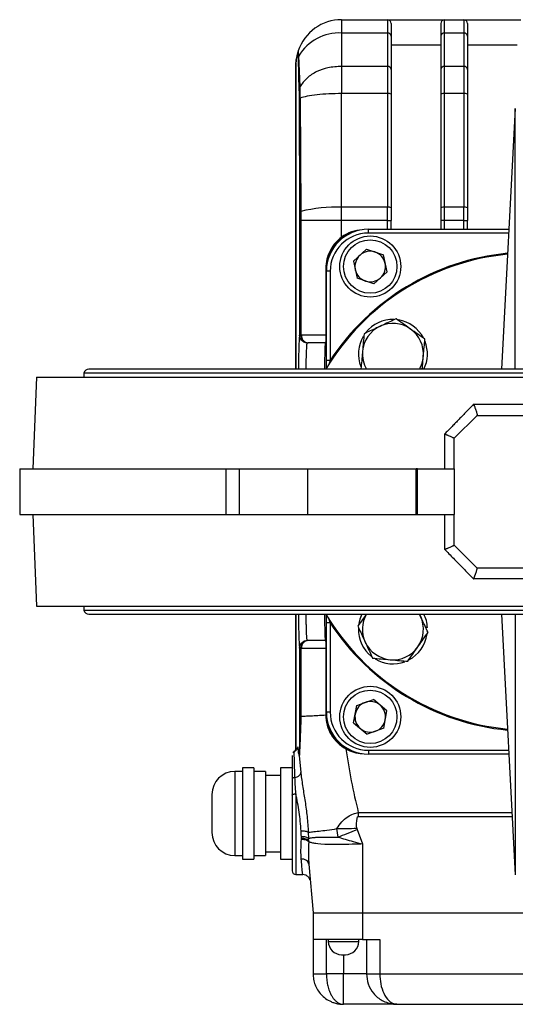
# Model space of a CAD drawing. Header units: millimetres. Extents: x 183 to 1403, y 24 to 1305.
# Tile 26 of 31: x 499 to 629, y 1047 to 1305. Entities that reach past the tile are written whole.
import ezdxf

# ---------------------------------------------------------------- set-up
doc = ezdxf.new("R2010")
doc.units = ezdxf.units.MM

msp = doc.modelspace()

# ---------------------------------------------------------------- linework, layer by layer
at = {"color": 7, "linetype": 'Continuous', "lineweight": 25}
for p, q in [((583.68, 1304.54), (583.68, 1301.04)), ((583.68, 1304.54), (595.68, 1304.54)), ((595.68, 1304.54), (595.68, 1301.04)), ((595.68, 1304.54), (610.68, 1304.54)), ((610.68, 1301.04), (610.68, 1304.54)), ((610.68, 1304.54), (615.68, 1304.54)), ((615.68, 1304.54), (615.68, 1301.04)), ((615.68, 1304.54), (630.68, 1304.54)), ((583.68, 1301.04), (583.68, 1292.3)), ((595.68, 1301.04), (583.68, 1301.04)), ((595.68, 1301.04), (595.68, 1292.3)), ((610.68, 1292.3), (610.68, 1301.04)), ((615.68, 1301.04), (610.68, 1301.04)), ((615.68, 1301.04), (615.68, 1292.3)), ((596.68, 1300.27), (596.68, 1291.53)), ((609.68, 1297.91), (596.68, 1297.91)), ((609.68, 1300.27), (609.68, 1291.53)), ((616.68, 1300.27), (616.68, 1291.53)), ((629.68, 1297.91), (616.68, 1297.91)), ((572.32, 1296.4), (572.16, 1295.44)), ((572.31, 1296.36), (572.25, 1296.18)), ((572.35, 1296.47), (572.31, 1296.36)), ((571.69, 1293.16), (571.69, 1212.95)), ((571.7, 1293.16), (571.69, 1292.99)), ((571.7, 1293.16), (571.71, 1293.36)), ((571.7, 1293.05), (571.7, 1293.16)), ((572.44, 1295.06), (572.25, 1294.26)), ((572.25, 1294.26), (572.5, 1286.05)), ((572.77, 1287.03), (572.44, 1295.06)), ((583.68, 1292.3), (583.68, 1289.11)), ((595.68, 1292.3), (583.68, 1292.3)), ((595.68, 1292.3), (595.68, 1285.19)), ((610.68, 1285.19), (610.68, 1292.3)), ((615.68, 1292.3), (610.68, 1292.3)), ((615.68, 1292.3), (615.68, 1285.19)), ((583.68, 1255.43), (583.68, 1285.19)), ((595.68, 1285.19), (583.68, 1285.19)), ((595.68, 1285.19), (595.68, 1255.43)), ((596.68, 1285.02), (596.68, 1255.26)), ((609.68, 1285.02), (609.68, 1255.26)), ((610.68, 1255.43), (610.68, 1285.19)), ((615.68, 1285.19), (610.68, 1285.19)), ((615.68, 1285.19), (615.68, 1255.43)), ((616.68, 1285.02), (616.68, 1255.26)), ((572.53, 1283.77), (572.66, 1254.06)), ((572.82, 1283.99), (572.99, 1254.3)), ((629.13, 1281.25), (625.55, 1212.95)), ((629.21, 1281.25), (629.13, 1281.25)), ((629.13, 1212.95), (629.13, 1281.25)), ((572.66, 1254.06), (572.67, 1251.96)), ((572.99, 1254.3), (572.99, 1251.96)), ((583.68, 1251.96), (583.68, 1255.43)), ((595.68, 1255.43), (583.68, 1255.43)), ((595.68, 1251.96), (595.68, 1255.43)), ((596.68, 1255.26), (596.68, 1251.96)), ((609.68, 1255.26), (609.68, 1251.96)), ((610.68, 1251.96), (610.68, 1255.43)), ((615.68, 1255.43), (610.68, 1255.43)), ((615.68, 1251.96), (615.68, 1255.43)), ((616.68, 1255.26), (616.68, 1251.96)), ((572.67, 1251.96), (572.67, 1221.86)), ((572.99, 1251.96), (572.99, 1221.87)), ((583.68, 1251.96), (572.99, 1251.96)), ((583.68, 1247.57), (583.68, 1251.96)), ((595.68, 1251.96), (583.68, 1251.96)), ((595.68, 1251.96), (596.68, 1251.96)), ((596.68, 1249.62), (596.68, 1251.96)), ((610.68, 1251.96), (609.68, 1251.96)), ((609.68, 1251.96), (609.68, 1249.62)), ((615.68, 1251.96), (610.68, 1251.96)), ((615.68, 1251.96), (616.68, 1251.96)), ((616.68, 1249.62), (616.68, 1251.96)), ((590.68, 1248.62), (590.68, 1249.62)), ((590.68, 1249.62), (627.47, 1249.62)), ((590.22, 1244.41), (586.78, 1241.31)), ((590.22, 1244.41), (594.63, 1242.97)), ((586.78, 1241.31), (587.74, 1236.78)), ((595.59, 1238.44), (594.63, 1242.97)), ((579.52, 1239.37), (579.52, 1221.87)), ((579.68, 1239.37), (579.52, 1239.37)), ((579.68, 1239.37), (579.68, 1238.62)), ((580.68, 1238.62), (579.68, 1238.62)), ((579.68, 1215.25), (579.68, 1238.62)), ((580.68, 1238.62), (580.68, 1215.25)), ((595.59, 1238.44), (592.14, 1235.34)), ((592.14, 1235.34), (587.74, 1236.78)), ((572.99, 1221.87), (573.12, 1221.87)), ((574.78, 1219.87), (574.88, 1219.87)), ((580.68, 1215.25), (579.68, 1215.25)), ((748.93, 1212.95), (517.43, 1212.95)), ((572.37, 1214.57), (572.35, 1212.95)), ((503.68, 1210.87), (502.77, 1186.87)), ((503.68, 1210.87), (762.68, 1210.87)), ((516.08, 1211.95), (516.08, 1210.87)), ((750.28, 1211.95), (516.08, 1211.95)), ((618.28, 1203.76), (648.08, 1203.76)), ((613.18, 1194.87), (619.18, 1200.87)), ((619.18, 1200.87), (647.18, 1200.87)), ((610.7, 1186.87), (610.7, 1196)), ((613.18, 1186.87), (613.18, 1194.87)), ((499.28, 1186.87), (499.28, 1174.87)), ((499.28, 1186.87), (553.37, 1186.87)), ((553.37, 1174.87), (553.37, 1186.87)), ((553.37, 1186.87), (556.82, 1186.87)), ((556.82, 1186.87), (556.82, 1174.87)), ((556.82, 1186.87), (574.69, 1186.87)), ((574.69, 1186.87), (574.69, 1174.87)), ((574.69, 1186.87), (603.26, 1186.87)), ((603.26, 1174.87), (603.26, 1186.87)), ((603.6, 1186.87), (603.26, 1186.87)), ((603.6, 1174.87), (603.6, 1186.87)), ((603.6, 1186.87), (613.18, 1186.87)), ((613.18, 1186.87), (613.18, 1174.87)), ((499.28, 1174.87), (553.37, 1174.87)), ((502.77, 1174.87), (503.68, 1150.87)), ((553.37, 1174.87), (556.82, 1174.87)), ((556.82, 1174.87), (574.69, 1174.87)), ((574.69, 1174.87), (603.26, 1174.87)), ((603.26, 1174.87), (603.6, 1174.87)), ((603.6, 1174.87), (613.18, 1174.87)), ((610.7, 1165.75), (610.7, 1174.87)), ((613.18, 1166.87), (613.18, 1174.87)), ((619.18, 1160.87), (613.18, 1166.87)), ((647.18, 1160.87), (619.18, 1160.87)), ((648.08, 1157.99), (618.28, 1157.99)), ((503.68, 1150.87), (762.68, 1150.87)), ((516.08, 1150.87), (516.08, 1149.79)), ((516.08, 1149.79), (750.28, 1149.79)), ((517.43, 1148.79), (748.93, 1148.79)), ((571.69, 1148.79), (571.69, 1113.54)), ((572.35, 1148.79), (572.37, 1147.18)), ((604.06, 1148.79), (604.38, 1148.18)), ((604.38, 1148.18), (604.09, 1148.79)), ((625.55, 1148.79), (629.13, 1080.5)), ((629.13, 1148.79), (629.13, 1080.5)), ((580.68, 1146.5), (579.68, 1146.5)), ((579.68, 1123.12), (579.68, 1146.5)), ((580.68, 1146.5), (580.68, 1123.12)), ((606.16, 1145.26), (605.73, 1145.26)), ((574.88, 1141.87), (574.78, 1141.88)), ((572.67, 1139.89), (572.67, 1122.15)), ((572.99, 1139.88), (572.99, 1122.03)), ((573.12, 1139.87), (572.99, 1139.88)), ((579.52, 1139.87), (579.52, 1122.36)), ((587.64, 1124.86), (591.99, 1126.44)), ((595.54, 1123.45), (591.99, 1126.44)), ((579.52, 1122.36), (579.68, 1122.37)), ((579.68, 1123.12), (579.68, 1122.37)), ((580.68, 1123.12), (579.68, 1123.12)), ((586.83, 1120.3), (587.64, 1124.86)), ((594.73, 1118.89), (595.54, 1123.45)), ((586.83, 1120.3), (590.37, 1117.31)), ((594.73, 1118.89), (590.37, 1117.31)), ((572.5, 1111.99), (572.51, 1111.99)), ((572.55, 1111.87), (572.55, 1111.98)), ((572.59, 1112.37), (572.59, 1111.94)), ((590.68, 1113.12), (590.68, 1112.12)), ((627.47, 1112.12), (590.68, 1112.12)), ((572.58, 1111.87), (572.56, 1111.87)), ((572.57, 1111.87), (572.57, 1111.88)), ((572.57, 1111.87), (572.57, 1111.77)), ((572.57, 1111.77), (572.97, 1107.27)), ((572.58, 1111.76), (572.57, 1111.77)), ((572.59, 1111.87), (572.58, 1111.87)), ((557.68, 1107.54), (555.68, 1107.54)), ((560.68, 1108.54), (557.68, 1108.54)), ((557.68, 1108.54), (557.68, 1096.54)), ((560.68, 1108.54), (560.68, 1096.54)), ((563.68, 1107.54), (560.68, 1107.54)), ((563.68, 1107.54), (563.68, 1096.54)), ((570.68, 1108.54), (567.68, 1108.54)), ((567.68, 1108.54), (567.68, 1096.54)), ((573.02, 1106.92), (572.97, 1107.27)), ((567.68, 1106.54), (563.68, 1106.54)), ((570.68, 1105.43), (570.68, 1101.37)), ((571.68, 1101.69), (571.68, 1080.54)), ((557.68, 1096.54), (557.68, 1084.54)), ((560.68, 1096.54), (560.68, 1084.54)), ((563.68, 1096.54), (563.68, 1085.54)), ((567.68, 1096.54), (567.68, 1084.54)), ((588.05, 1096.79), (588.05, 1095.74)), ((574.94, 1091.6), (575.03, 1089.99)), ((582.75, 1090.37), (582.46, 1092.57)), ((587.65, 1092.68), (587.73, 1092.35)), ((587.73, 1092.35), (589.18, 1088.56)), ((573.14, 1090.01), (573.13, 1090.44)), ((573.14, 1089.82), (573.14, 1090.01)), ((575.06, 1089.41), (575.03, 1089.99)), ((575.08, 1089.15), (575.06, 1089.41)), ((575.06, 1089.15), (575.06, 1089.41)), ((575.08, 1089.15), (575.06, 1089.15)), ((563.68, 1086.54), (567.68, 1086.54)), ((589.18, 1088.56), (589.18, 1070.54)), ((555.68, 1085.54), (557.68, 1085.54)), ((557.68, 1084.54), (560.68, 1084.54)), ((560.68, 1085.54), (563.68, 1085.54)), ((567.68, 1084.54), (570.68, 1084.54)), ((575.05, 1083.83), (575.07, 1083.3)), ((575.07, 1083.3), (574.98, 1083.54)), ((575.07, 1083.3), (576.18, 1070.54)), ((571.68, 1080.54), (573.47, 1080.54)), ((575.39, 1079.12), (575.39, 1079.13)), ((629.13, 1080.5), (629.21, 1080.5)), ((576.18, 1070.54), (589.18, 1070.54)), ((576.18, 1070.54), (576.18, 1063.54)), ((589.18, 1070.54), (677.18, 1070.54)), ((589.18, 1070.54), (589.18, 1063.54)), ((589.18, 1063.54), (576.18, 1063.54)), ((576.18, 1063.54), (576.18, 1054.54)), ((579.68, 1054.54), (579.68, 1063.54)), ((580.18, 1063.54), (580.18, 1063.04)), ((580.18, 1063.04), (588.18, 1063.04)), ((588.18, 1063.04), (588.18, 1063.54)), ((589.18, 1063.54), (593.68, 1063.54)), ((590.18, 1063.54), (590.18, 1054.54)), ((593.68, 1063.54), (593.68, 1054.54)), ((584.18, 1054.54), (579.68, 1054.54)), ((584.18, 1046.54), (584.18, 1054.54)), ((590.18, 1054.54), (584.18, 1054.54)), ((593.68, 1054.54), (672.68, 1054.54)), ((597.29, 1046.59), (597.68, 1046.59)), ((597.29, 1046.59), (598.17, 1046.54)), ((597.68, 1046.59), (598.17, 1046.54)), ((598.17, 1046.54), (668.19, 1046.54))]:
    msp.add_line(p, q, dxfattribs=at)
at = {"color": 8, "linetype": 'Continuous', "lineweight": 25}
for p, q in [((571.7, 1212.95), (571.7, 1293.16)), ((595.68, 1249.62), (595.68, 1251.96)), ((610.68, 1249.62), (610.68, 1251.96)), ((615.68, 1249.62), (615.68, 1251.96)), ((627.42, 1248.62), (590.68, 1248.62)), ((571.7, 1113.54), (571.7, 1148.79)), ((580.68, 1146.5), (580.36, 1147.73)), ((571.19, 1112.67), (571.23, 1112.7)), ((571.69, 1113.54), (571.7, 1113.54)), ((572.03, 1113.54), (571.7, 1113.54)), ((590.68, 1113.12), (627.42, 1113.12)), ((555.68, 1107.54), (555.68, 1085.54)), ((572.97, 1107.27), (572.99, 1107.08)), ((588.05, 1096.79), (628.27, 1096.79)), ((588.05, 1095.74), (628.33, 1095.74)), ((584.18, 1059.54), (584.18, 1054.54))]:
    msp.add_line(p, q, dxfattribs=at)
at = {"color": 7, "linetype": 'Continuous', "lineweight": 25, "flags": 128}
for points in [[(588.99, 1148.79), (588.47, 1147.48), (588.19, 1146.29)], [(589.18, 1088.56), (588.69, 1088.55), (588.52, 1088.55), (588.5, 1088.54), (588.17, 1088.54), (587.82, 1088.52), (587.09, 1088.5), (586.63, 1088.48), (586.47, 1088.48), (585.6, 1088.45), (584.88, 1088.43), (584.29, 1088.42), (583.85, 1088.41), (582.87, 1088.38), (582.19, 1088.38), (581.26, 1088.38), (580.65, 1088.38), (579.93, 1088.4), (579.24, 1088.42), (578.21, 1088.49), (577.46, 1088.58), (576.89, 1088.66), (576.62, 1088.71), (576.41, 1088.75), (576.24, 1088.79), (576.24, 1088.79), (576.24, 1088.79), (576.24, 1088.79), (576.24, 1088.79), (576.24, 1088.79), (576.24, 1088.79), (576.24, 1088.79), (576.23, 1088.79), (576.23, 1088.79), (576.23, 1088.79), (576.23, 1088.79), (576.23, 1088.79), (576.21, 1088.79), (576.13, 1088.81), (575.87, 1088.88), (575.67, 1088.93), (575.55, 1088.97), (575.34, 1089.04), (575.18, 1089.1), (575.08, 1089.15)]]:
    msp.add_lwpolyline(points, dxfattribs=at)
at = {"color": 7, "linetype": 'Continuous', "lineweight": 25}
for centre, radius in [((591.18, 1239.87), 8), ((591.18, 1239.87), 7), ((591.18, 1121.87), 8), ((591.18, 1121.87), 7)]:
    msp.add_circle(centre, radius, dxfattribs=at)
for centre, radius, start, end in [((583.68, 1292.54), 12, 90, 161.243), ((595.68, 1303.54), 1, 0, 90), ((610.68, 1303.54), 1, 90, 180), ((615.68, 1303.54), 1, 0, 90), ((583, 1288.76), 12.3, 86.8246, 149.1517), ((595.78, 1300.13), 0.907, 8.5517, 96.5409), ((610.58, 1300.13), 0.907, 83.4591, 171.4483), ((615.78, 1300.13), 0.907, 8.5517, 96.5409), ((595.78, 1291.4), 0.907, 8.5517, 96.5409), ((610.58, 1291.4), 0.907, 83.4591, 171.4483), ((615.78, 1291.4), 0.907, 8.5517, 96.5409), ((595.92, 1283.62), 1.59, 61.5184, 98.7795), ((610.44, 1283.62), 1.59, 81.2205, 118.4816), ((615.92, 1283.62), 1.59, 61.5184, 98.7795), ((572.9, 1283.6), 0.399, 101.2156, 154.7779), ((582.43, 1216.35), 39.1, 88.1721, 103.9792), ((595.92, 1253.86), 1.59, 61.5184, 98.7795), ((610.44, 1253.86), 1.59, 81.2205, 118.4816), ((615.92, 1253.86), 1.59, 61.5184, 98.7795), ((590.68, 1238.62), 11, 90, 180), ((589.68, 1239.37), 10, 104.1623, 180), ((589.68, 1239.37), 10.15, 93.2611, 126.2262), ((590.68, 1238.62), 10, 90, 180), ((591.18, 1239.87), 4.01, 71.9508, 131.9508), ((591.18, 1239.87), 4.01, 11.9508, 71.9508), ((633.18, 1180.87), 62.5, 95.5584, 149.1174), ((591.18, 1239.87), 4.01, 131.9508, 191.9508), ((591.18, 1239.87), 4.01, 191.9508, 251.9508), ((591.18, 1239.87), 4.01, 311.9508, 11.9508), ((591.18, 1239.87), 4.01, 251.9508, 311.9508), ((597.12, 1216.94), 9.05, 88.4469, 141.7683), ((597.12, 1216.94), 9.05, 27.7469, 80.6051), ((597.12, 1216.94), 8, 114.8854, 174.8854), ((597.12, 1216.94), 8, 54.8854, 114.8854), ((597.12, 1216.94), 8, 354.8854, 54.8854), ((574.91, 1221.78), 1.91, 177.2676, 266.1144), ((597.12, 1216.94), 9.05, 149.2302, 201.1838), ((597.12, 1216.94), 9.05, 333.893, 21.3587), ((597.12, 1216.94), 8, 174.8854, 209.8549), ((597.12, 1216.94), 8, 330.1451, 354.8854), ((517.43, 1211.54), 1.41, 90, 163.0577), ((517.43, 1150.21), 1.41, 196.9423, 270), ((633.18, 1180.87), 62.5, 210.8826, 264.4416), ((597.12, 1144.81), 8, 150.1451, 204.8854), ((597.12, 1144.81), 8, 324.8854, 24.8854), ((597.12, 1144.81), 9.05, 2.8501, 26.107), ((597.12, 1144.81), 9.05, 178.4469, 231.7683), ((597.12, 1144.81), 9.05, 297.4487, 351.8099), ((574.91, 1139.97), 1.91, 93.8855, 182.7304), ((597.12, 1144.81), 8, 204.8854, 264.8854), ((597.12, 1144.81), 8, 264.8854, 324.8854), ((597.12, 1144.81), 9.05, 239.2302, 290.3672), ((591.18, 1121.87), 4.01, 109.9008, 169.9008), ((591.18, 1121.87), 4.01, 49.9008, 109.9008), ((591.18, 1121.87), 4.01, 349.9008, 49.9008), ((590.68, 1123.12), 11, 180, 270), ((589.68, 1122.37), 10, 180, 255.8377), ((590.68, 1123.12), 10, 180, 270), ((591.18, 1121.87), 4.01, 169.9008, 229.9008), ((591.18, 1121.87), 4.01, 289.9008, 349.9008), ((591.18, 1121.87), 4.01, 229.9008, 289.9008), ((570.69, 1113.54), 1, 299.8201, 0), ((589.68, 1122.37), 10.15, 241.0231, 266.7389), ((555.68, 1101.54), 6, 90, 180), ((555.68, 1091.54), 6, 180, 270), ((571.68, 1081.54), 1, 180, 270), ((583.68, 1063.04), 3.5, 180, 270), ((584.68, 1063.04), 3.5, 270, 0)]:
    msp.add_arc(centre, radius, start, end, dxfattribs=at)
at = {"color": 8, "linetype": 'Continuous', "lineweight": 25}
for centre, radius, start, end in [((633.18, 1180.87), 62.75, 95.5241, 146.7884), ((633.18, 1180.87), 62.75, 213.2116, 264.4759), ((570.7, 1113.54), 1, 323.6414, 0.0007)]:
    msp.add_arc(centre, radius, start, end, dxfattribs=at)
at = {"color": 7, "linetype": 'Continuous', "lineweight": 25}
for points, knots in [([(596.68, 1303.54), (596.68, 1303.5), (596.68, 1303.42), (596.68, 1302.76), (596.68, 1301.74), (596.68, 1300.76), (596.68, 1300.27)], [0, 0, 0, 0, 0.248086, 0.5, 0.751914, 1, 1, 1, 1]), ([(609.68, 1303.54), (609.68, 1303.5), (609.68, 1303.42), (609.68, 1302.76), (609.68, 1301.74), (609.68, 1300.76), (609.68, 1300.27)], [0, 0, 0, 0, 0.2480864, 0.5, 0.7519136, 1, 1, 1, 1]), ([(616.68, 1303.54), (616.68, 1303.5), (616.68, 1303.42), (616.68, 1302.76), (616.68, 1301.74), (616.68, 1300.76), (616.68, 1300.27)], [0, 0, 0, 0, 0.248086, 0.5, 0.751914, 1, 1, 1, 1]), ([(571.7, 1293.16), (571.71, 1293.28), (571.73, 1293.54), (571.75, 1293.81), (571.78, 1294.01), (571.8, 1294.15), (571.83, 1294.24), (571.85, 1294.3), (571.87, 1294.37), (571.89, 1294.44), (571.91, 1294.51), (571.93, 1294.59), (571.94, 1294.65), (571.96, 1294.73), (571.98, 1294.82), (572.01, 1294.94), (572.03, 1295.04), (572.06, 1295.14), (572.09, 1295.24), (572.13, 1295.34), (572.15, 1295.41), (572.16, 1295.44)], [0, 0, 0, 0, 0.054063, 0.111396, 0.167971, 0.223069, 0.279285, 0.315631, 0.369636, 0.412731, 0.450194, 0.492638, 0.540063, 0.546622, 0.614966, 0.669243, 0.724068, 0.779202, 0.849862, 0.927984, 1, 1, 1, 1]), ([(572.32, 1296.4), (572.3, 1296.35), (572.26, 1296.24), (572.21, 1296.08), (572.15, 1295.88), (572.09, 1295.65), (572.03, 1295.43), (571.99, 1295.25), (571.96, 1295.12), (571.94, 1295), (571.92, 1294.9), (571.89, 1294.8), (571.87, 1294.67), (571.84, 1294.49), (571.8, 1294.23), (571.75, 1293.87), (571.72, 1293.53), (571.71, 1293.36)], [0, 0, 0, 0, 0.07798, 0.181589, 0.266872, 0.35997, 0.457112, 0.513443, 0.562426, 0.609706, 0.670476, 0.718682, 0.775516, 0.831112, 0.886836, 0.942936, 1, 1, 1, 1]), ([(572.16, 1295.44), (572.18, 1295.42), (572.21, 1295.38), (572.24, 1294.63), (572.25, 1294.26)], [0, 0, 0, 0, 0.500164, 1, 1, 1, 1]), ([(572.44, 1295.06), (572.42, 1295.46), (572.39, 1296.34), (572.34, 1296.38), (572.32, 1296.4)], [0, 0, 0, 0, 0.446191, 1, 1, 1, 1]), ([(571.7, 1293.14), (571.7, 1293.15), (571.7, 1293.17), (571.71, 1293.29), (571.71, 1293.36)], [0, 0, 0, 0, 0.4752316, 1, 1, 1, 1]), ([(583.68, 1292.3), (582.46, 1292.23), (580.17, 1292.12), (577.06, 1290.99), (574.46, 1289.34), (573.33, 1287.8), (572.77, 1287.03)], [0, 0, 0, 0, 0.268353, 0.500099, 0.750069, 1, 1, 1, 1]), ([(572.77, 1287.03), (572.7, 1286.87), (572.54, 1286.56), (572.51, 1286.22), (572.5, 1286.05)], [0, 0, 0, 0, 0.499663, 1, 1, 1, 1]), ([(572.5, 1286.05), (572.51, 1285.74), (572.53, 1285.12), (572.53, 1284.22), (572.53, 1283.77)], [0, 0, 0, 0, 0.5, 1, 1, 1, 1]), ([(572.82, 1283.99), (572.82, 1284.29), (572.81, 1284.89), (572.8, 1285.71), (572.79, 1286.44), (572.78, 1286.83), (572.77, 1287.03)], [0, 0, 0, 0, 0.250016, 0.500021, 0.750016, 1, 1, 1, 1]), ([(572.99, 1254.3), (572.9, 1254.26), (572.72, 1254.18), (572.68, 1254.1), (572.66, 1254.06)], [0, 0, 0, 0, 0.50001, 1, 1, 1, 1]), ([(572.67, 1251.96), (572.68, 1251.96), (572.72, 1251.96), (572.9, 1251.96), (572.99, 1251.96)], [0, 0, 0, 0, 0.5, 1, 1, 1, 1]), ([(583.68, 1247.57), (583.07, 1247.05), (582.12, 1246.26), (581.35, 1245.2), (580.93, 1244.54), (580.37, 1243.54), (579.68, 1241.78), (579.57, 1240.18), (579.52, 1239.37)], [0, 0, 0, 0, 0.2487613, 0.3870549, 0.4124041, 0.4979673, 0.7473711, 1, 1, 1, 1]), ([(597.94, 1226.14), (597.69, 1226.02), (596.32, 1225.39), (594.9, 1224.73), (593.75, 1224.19)], [0, 0, 0, 0, 0.1886965, 1, 1, 1, 1]), ([(601.72, 1223.48), (601.63, 1223.54), (600.95, 1224.02), (599.67, 1224.92), (598.52, 1225.73), (597.94, 1226.14)], [0, 0, 0, 0, 0.070086, 0.530782, 1, 1, 1, 1]), ([(593.75, 1224.19), (593.45, 1224.05), (592.03, 1223.4), (590.65, 1222.75), (589.56, 1222.25)], [0, 0, 0, 0, 0.214378, 1, 1, 1, 1]), ([(605.5, 1220.82), (604.89, 1221.26), (603.65, 1222.13), (602.37, 1223.03), (601.72, 1223.48)], [0, 0, 0, 0, 0.495458, 1, 1, 1, 1]), ([(572.67, 1221.86), (572.68, 1221.87), (572.72, 1221.87), (572.9, 1221.87), (572.99, 1221.87)], [0, 0, 0, 0, 0.498549, 1, 1, 1, 1]), ([(574.67, 1219.86), (574.42, 1219.89), (574.03, 1219.93), (573.56, 1220.18), (573.24, 1220.44), (572.98, 1220.76), (572.74, 1221.22), (572.69, 1221.61), (572.67, 1221.86)], [0, 0, 0, 0, 0.2394692, 0.3683686, 0.5, 0.6316313, 0.7605307, 1, 1, 1, 1]), ([(579.52, 1221.87), (578.85, 1221.87), (577.52, 1221.87), (575.78, 1221.87), (574.25, 1221.87), (573.5, 1221.87), (573.12, 1221.87)], [0, 0, 0, 0, 0.250016, 0.499987, 0.749938, 1, 1, 1, 1]), ([(573.12, 1221.87), (573.15, 1221.62), (573.18, 1221.24), (573.4, 1220.77), (573.63, 1220.45), (573.91, 1220.19), (574.32, 1219.94), (574.66, 1219.9), (574.88, 1219.87)], [0, 0, 0, 0, 0.239456, 0.36836, 0.499999, 0.631638, 0.760542, 1, 1, 1, 1]), ([(579.52, 1221.87), (579.52, 1221.75), (579.52, 1221.49), (579.51, 1220.99), (579.51, 1220.43), (579.49, 1219.97), (579.48, 1219.91), (579.48, 1219.87)], [0, 0, 0, 0, 0.1168509, 0.2338799, 0.4763577, 0.7316664, 1, 1, 1, 1]), ([(589.56, 1222.25), (589.5, 1221.5), (589.36, 1220), (589.22, 1218.44), (589.15, 1217.65)], [0, 0, 0, 0, 0.495458, 1, 1, 1, 1]), ([(605.09, 1216.22), (605.1, 1216.33), (605.17, 1217.16), (605.31, 1218.72), (605.44, 1220.12), (605.5, 1220.82)], [0, 0, 0, 0, 0.070086, 0.530782, 1, 1, 1, 1]), ([(574.67, 1219.86), (574.67, 1219.87), (574.68, 1219.87), (574.75, 1219.87), (574.78, 1219.87)], [0, 0, 0, 0, 0.496058, 1, 1, 1, 1]), ([(579.49, 1219.87), (578.55, 1219.87), (576.66, 1219.87), (575.48, 1219.87), (574.88, 1219.87)], [0, 0, 0, 0, 0.498782, 1, 1, 1, 1]), ([(579.4, 1219.87), (579.38, 1219.77), (579.33, 1219.56), (579.27, 1217.84), (579.22, 1215.61), (579.2, 1213.72), (579.19, 1212.95)], [0, 0, 0, 0, 0.272429, 0.544836, 0.817226, 1, 1, 1, 1]), ([(579.68, 1213.07), (579.68, 1213.18), (579.68, 1213.85), (579.68, 1214.61), (579.68, 1215.25)], [0, 0, 0, 0, 0.1663, 1, 1, 1, 1]), ([(589.15, 1217.65), (589.14, 1217.54), (589.07, 1216.72), (588.93, 1215.16), (588.8, 1213.76), (588.74, 1213.05)], [0, 0, 0, 0, 0.070086, 0.530782, 1, 1, 1, 1]), ([(604.79, 1212.95), (604.82, 1213.26), (604.92, 1214.33), (605.02, 1215.44), (605.09, 1216.22)], [0, 0, 0, 0, 0.286745, 1, 1, 1, 1]), ([(618.28, 1203.76), (617.93, 1203.4), (617.23, 1202.68), (616.19, 1201.62), (615.19, 1200.6), (614.23, 1199.61), (613.3, 1198.66), (612.4, 1197.74), (611.54, 1196.86), (610.98, 1196.29), (610.7, 1196)], [0, 0, 0, 0, 0.140704, 0.276924, 0.40866, 0.535909, 0.658669, 0.776939, 0.890717, 1, 1, 1, 1]), ([(618.28, 1203.76), (618.3, 1203.71), (618.35, 1203.6), (618.42, 1203.43), (618.52, 1203.18), (618.61, 1202.94), (618.73, 1202.59), (618.86, 1202.24), (619.01, 1201.8), (619.11, 1201.45), (619.17, 1201.2), (619.2, 1201.06), (619.21, 1200.97), (619.21, 1200.91), (619.19, 1200.89), (619.19, 1200.88)], [0, 0, 0, 0, 0.035671, 0.077046, 0.124335, 0.216484, 0.248889, 0.385742, 0.498794, 0.628708, 0.748551, 0.812929, 0.876432, 0.938851, 1, 1, 1, 1]), ([(619.18, 1200.87), (619.18, 1200.88), (619.18, 1200.88), (619.19, 1200.88), (619.19, 1200.88)], [0, 0, 0, 0, 0.500634, 1, 1, 1, 1]), ([(610.7, 1196), (610.75, 1195.98), (610.85, 1195.94), (611.01, 1195.87), (611.21, 1195.79), (611.42, 1195.7), (611.73, 1195.56), (612.09, 1195.41), (612.47, 1195.24), (612.77, 1195.1), (612.96, 1195), (613.08, 1194.95), (613.14, 1194.91), (613.17, 1194.89), (613.18, 1194.88), (613.18, 1194.88)], [0, 0, 0, 0, 0.035992, 0.077417, 0.124457, 0.186271, 0.249117, 0.382761, 0.499041, 0.629261, 0.748787, 0.813515, 0.877071, 0.939281, 1, 1, 1, 1]), ([(610.7, 1165.75), (610.75, 1165.77), (610.85, 1165.81), (611.01, 1165.88), (611.21, 1165.96), (611.42, 1166.05), (611.74, 1166.19), (612.09, 1166.34), (612.47, 1166.51), (612.77, 1166.65), (612.96, 1166.75), (613.08, 1166.8), (613.14, 1166.84), (613.17, 1166.86), (613.18, 1166.87), (613.18, 1166.87)], [0, 0, 0, 0, 0.036231, 0.077655, 0.124455, 0.186223, 0.249117, 0.382915, 0.499041, 0.629217, 0.748787, 0.813442, 0.876974, 0.939209, 1, 1, 1, 1]), ([(610.7, 1165.75), (611.07, 1165.37), (611.83, 1164.59), (613, 1163.39), (614.24, 1162.13), (615.53, 1160.8), (616.89, 1159.42), (617.81, 1158.47), (618.28, 1157.99)], [0, 0, 0, 0, 0.146712, 0.301411, 0.464094, 0.634756, 0.813393, 1, 1, 1, 1]), ([(618.28, 1157.99), (618.31, 1158.05), (618.35, 1158.15), (618.41, 1158.31), (618.47, 1158.46), (618.52, 1158.59), (618.57, 1158.72), (618.61, 1158.83), (618.65, 1158.93), (618.74, 1159.16), (618.86, 1159.51), (619, 1159.94), (619.11, 1160.3), (619.17, 1160.55), (619.2, 1160.69), (619.21, 1160.78), (619.21, 1160.84), (619.19, 1160.86), (619.19, 1160.87)], [0, 0, 0, 0, 0.040146, 0.077712, 0.112698, 0.145103, 0.174929, 0.202175, 0.226841, 0.248927, 0.380836, 0.498823, 0.627426, 0.748566, 0.812581, 0.875769, 0.938212, 1, 1, 1, 1]), ([(619.19, 1160.87), (619.19, 1160.87), (619.18, 1160.87), (619.18, 1160.87), (619.18, 1160.87)], [0, 0, 0, 0, 0.499368, 1, 1, 1, 1]), ([(579.19, 1148.79), (579.2, 1148.03), (579.22, 1146.14), (579.27, 1143.91), (579.33, 1142.19), (579.38, 1141.98), (579.4, 1141.87)], [0, 0, 0, 0, 0.182781, 0.455179, 0.727579, 1, 1, 1, 1]), ([(579.68, 1146.5), (579.68, 1147.19), (579.68, 1147.96), (579.68, 1148.65), (579.68, 1148.72)], [0, 0, 0, 0, 0.894357, 1, 1, 1, 1]), ([(590.14, 1148.79), (589.81, 1148.32), (589.06, 1147.25), (588.33, 1146.22), (587.92, 1145.64)], [0, 0, 0, 0, 0.440082, 1, 1, 1, 1]), ([(606.32, 1143.99), (605.82, 1145.08), (605.17, 1146.46), (604.52, 1147.88), (604.38, 1148.18)], [0, 0, 0, 0, 0.785622, 1, 1, 1, 1]), ([(587.92, 1145.64), (588.04, 1145.38), (588.67, 1144.02), (589.33, 1142.6), (589.86, 1141.45)], [0, 0, 0, 0, 0.188696, 1, 1, 1, 1]), ([(603.66, 1140.21), (603.73, 1140.3), (604.2, 1140.98), (605.1, 1142.26), (605.91, 1143.41), (606.32, 1143.99)], [0, 0, 0, 0, 0.070086, 0.530782, 1, 1, 1, 1]), ([(572.67, 1139.89), (572.69, 1140.14), (572.74, 1140.53), (572.98, 1140.99), (573.24, 1141.31), (573.56, 1141.57), (574.03, 1141.82), (574.42, 1141.86), (574.67, 1141.89)], [0, 0, 0, 0, 0.239469, 0.368369, 0.5, 0.631631, 0.760531, 1, 1, 1, 1]), ([(574.88, 1141.87), (574.66, 1141.85), (574.32, 1141.81), (573.91, 1141.56), (573.63, 1141.3), (573.4, 1140.98), (573.18, 1140.51), (573.15, 1140.13), (573.12, 1139.87)], [0, 0, 0, 0, 0.2394587, 0.3683624, 0.5000012, 0.6316398, 0.7605431, 1, 1, 1, 1]), ([(574.78, 1141.88), (574.75, 1141.88), (574.68, 1141.88), (574.67, 1141.88), (574.67, 1141.89)], [0, 0, 0, 0, 0.503943, 1, 1, 1, 1]), ([(579.49, 1141.87), (578.59, 1141.87), (576.7, 1141.87), (575.51, 1141.87), (574.88, 1141.87)], [0, 0, 0, 0, 0.47489, 1, 1, 1, 1]), ([(579.48, 1141.87), (579.48, 1141.84), (579.49, 1141.78), (579.51, 1141.32), (579.51, 1140.76), (579.52, 1140.26), (579.52, 1140), (579.52, 1139.87)], [0, 0, 0, 0, 0.2683185, 0.5236154, 0.7660821, 0.8830441, 1, 1, 1, 1]), ([(589.86, 1141.45), (590, 1141.14), (590.66, 1139.72), (591.3, 1138.34), (591.81, 1137.26)], [0, 0, 0, 0, 0.214378, 1, 1, 1, 1]), ([(572.99, 1139.88), (572.9, 1139.88), (572.72, 1139.88), (572.68, 1139.88), (572.67, 1139.89)], [0, 0, 0, 0, 0.501449, 1, 1, 1, 1]), ([(573.12, 1139.87), (573.5, 1139.87), (574.25, 1139.87), (575.78, 1139.87), (577.53, 1139.87), (578.85, 1139.87), (579.52, 1139.87)], [0, 0, 0, 0, 0.250139, 0.500116, 0.750055, 1, 1, 1, 1]), ([(601.01, 1136.43), (601.44, 1137.05), (602.31, 1138.28), (603.21, 1139.56), (603.66, 1140.21)], [0, 0, 0, 0, 0.495458, 1, 1, 1, 1]), ([(591.81, 1137.26), (592.55, 1137.19), (594.06, 1137.05), (595.62, 1136.91), (596.41, 1136.84)], [0, 0, 0, 0, 0.495458, 1, 1, 1, 1]), ([(596.41, 1136.84), (596.52, 1136.83), (597.34, 1136.76), (598.9, 1136.62), (600.3, 1136.5), (601.01, 1136.43)], [0, 0, 0, 0, 0.070086, 0.530782, 1, 1, 1, 1]), ([(573.01, 1122.03), (573.35, 1122.05), (574.06, 1122.08), (575.55, 1122.15), (577.37, 1122.24), (578.79, 1122.32), (579.52, 1122.36)], [0, 0, 0, 0, 0.230988, 0.477012, 0.734818, 1, 1, 1, 1]), ([(579.52, 1122.36), (579.59, 1121.46), (579.73, 1119.66), (580.84, 1117.14), (582.51, 1114.97), (584.02, 1113.98), (584.76, 1113.49)], [0, 0, 0, 0, 0.246574, 0.499215, 0.755661, 1, 1, 1, 1]), ([(572.67, 1122.15), (572.66, 1121.37), (572.66, 1119.88), (572.65, 1117.92), (572.63, 1116.32), (572.62, 1114.86), (572.61, 1113.48), (572.59, 1112.69), (572.59, 1112.37)], [0, 0, 0, 0, 0.2288219, 0.4339425, 0.5780268, 0.7051459, 0.8796223, 1, 1, 1, 1]), ([(573.01, 1122.03), (572.98, 1121.19), (572.92, 1119.58), (572.85, 1117.49), (572.78, 1115.82), (572.72, 1114.31), (572.67, 1113.13), (572.63, 1112.3), (572.61, 1112.05), (572.61, 1111.94)], [0, 0, 0, 0, 0.230394, 0.436552, 0.580012, 0.704248, 0.876841, 0.943861, 1, 1, 1, 1]), ([(572.67, 1122.15), (572.69, 1122.13), (572.73, 1122.09), (572.92, 1122.05), (572.99, 1122.03)], [0, 0, 0, 0, 0.606736, 1, 1, 1, 1]), ([(573.01, 1122.03), (573.01, 1122.03), (573, 1122.03), (573, 1122.03), (572.99, 1122.03)], [0, 0, 0, 0, 0.499851, 1, 1, 1, 1]), ([(571.19, 1112.73), (571.17, 1112.73), (571.06, 1112.68), (570.97, 1112.58), (570.9, 1112.49)], [0, 0, 0, 0, 0.093457, 1, 1, 1, 1]), ([(571.19, 1112.73), (571.17, 1112.73), (571.06, 1112.68), (570.97, 1112.58), (570.9, 1112.49)], [0, 0, 0, 0, 0.0933228, 1, 1, 1, 1]), ([(572.2, 1113.9), (572.12, 1113.72), (571.96, 1113.31), (571.56, 1112.91), (571.25, 1112.79), (571.17, 1112.76)], [0, 0, 0, 0, 0.373424, 0.83462, 1, 1, 1, 1]), ([(572.39, 1112.36), (572.38, 1112.57), (572.36, 1112.97), (572.33, 1113.4), (572.3, 1113.72), (572.26, 1113.95), (572.23, 1113.91), (572.22, 1113.89)], [0, 0, 0, 0, 0.1843438, 0.3607199, 0.5302871, 0.6945751, 1, 1, 1, 1]), ([(572.55, 1111.98), (572.54, 1112.07), (572.51, 1112.24), (572.47, 1112.29), (572.43, 1112.31), (572.4, 1112.35), (572.39, 1112.36)], [0, 0, 0, 0, 0.242907, 0.490874, 0.7431, 1, 1, 1, 1]), ([(572.4, 1112.36), (572.43, 1112.2), (572.47, 1112.03), (572.5, 1111.99), (572.5, 1111.99)], [0, 0, 0, 0, 0.964387, 1, 1, 1, 1]), ([(584.76, 1113.49), (585.21, 1110.7), (586.1, 1105.09), (587.4, 1099.56), (588.05, 1096.79)], [0, 0, 0, 0, 0.498801, 1, 1, 1, 1]), ([(570.68, 1111.76), (570.68, 1111.7), (570.68, 1111.57), (570.68, 1110.96), (570.68, 1110.09), (570.68, 1109.08), (570.68, 1108.07), (570.68, 1106.87), (570.68, 1105.91), (570.68, 1105.43)], [0, 0, 0, 0, 0.1205543, 0.2871981, 0.4850102, 0.6024685, 0.7202346, 0.8598397, 1, 1, 1, 1]), ([(572.57, 1111.77), (572.57, 1111.79), (572.57, 1111.81), (572.57, 1111.83), (572.57, 1111.85), (572.57, 1111.86), (572.57, 1111.88)], [0, 0, 0, 0, 0.500024, 0.518265, 0.648853, 1, 1, 1, 1]), ([(571.45, 1105.99), (571.66, 1106.04), (572.09, 1106.16), (572.6, 1106.48), (572.94, 1106.87), (572.96, 1107.14), (572.97, 1107.27)], [0, 0, 0, 0, 0.241616, 0.498965, 0.75688, 1, 1, 1, 1]), ([(572.99, 1107.08), (573.15, 1105.87), (573.45, 1103.52), (574.12, 1099.65), (574.67, 1095.65), (574.85, 1092.98), (574.94, 1091.6)], [0, 0, 0, 0, 0.254974, 0.494094, 0.738909, 1, 1, 1, 1]), ([(571.45, 1105.99), (571.34, 1105.97), (571.13, 1105.92), (570.87, 1105.79), (570.71, 1105.62), (570.69, 1105.49), (570.68, 1105.43)], [0, 0, 0, 0, 0.250725, 0.510589, 0.764705, 1, 1, 1, 1]), ([(571.68, 1101.69), (571.63, 1102.53), (571.53, 1104.04), (571.47, 1105.39), (571.45, 1105.99)], [0, 0, 0, 0, 0.555126, 1, 1, 1, 1]), ([(573.04, 1091.93), (572.98, 1092.78), (572.88, 1094.43), (572.56, 1096.93), (572.14, 1099.36), (571.84, 1100.91), (571.68, 1101.69)], [0, 0, 0, 0, 0.2634987, 0.5080712, 0.7532804, 1, 1, 1, 1]), ([(570.68, 1101.37), (570.68, 1100.24), (570.68, 1097.94), (570.68, 1094.32), (570.68, 1090.85), (570.68, 1087.73), (570.68, 1085.09), (570.68, 1083.08), (570.68, 1081.79), (570.68, 1081.62), (570.68, 1081.54)], [0, 0, 0, 0, 0.123224, 0.25, 0.376776, 0.5, 0.623224, 0.75, 0.876776, 1, 1, 1, 1]), ([(582.46, 1092.57), (582.84, 1093.19), (583.59, 1094.41), (585.14, 1095.66), (586.66, 1096.43), (587.61, 1096.68), (588.05, 1096.79)], [0, 0, 0, 0, 0.30964, 0.601013, 0.819123, 1, 1, 1, 1]), ([(587.65, 1092.68), (587.6, 1093.52), (587.55, 1094.51), (587.79, 1095.51), (587.89, 1095.67), (587.94, 1095.71), (587.99, 1095.74), (588.03, 1095.74), (588.05, 1095.74)], [0, 0, 0, 0, 0.7929517, 0.9234961, 0.9459511, 0.9653847, 0.982906, 1, 1, 1, 1]), ([(574.94, 1091.6), (574.86, 1091.65), (574.7, 1091.76), (574.23, 1091.87), (573.66, 1091.94), (573.24, 1091.93), (573.04, 1091.93)], [0, 0, 0, 0, 0.2436726, 0.5000009, 0.7563287, 1, 1, 1, 1]), ([(573.13, 1090.44), (573.12, 1090.54), (573.11, 1090.81), (573.07, 1091.31), (573.05, 1091.71), (573.04, 1091.93)], [0, 0, 0, 0, 0.204674, 0.56351, 1, 1, 1, 1]), ([(574.94, 1091.6), (575.28, 1091.65), (575.95, 1091.73), (577.67, 1091.92), (579.82, 1092.18), (581.56, 1092.44), (582.46, 1092.57)], [0, 0, 0, 0, 0.24886, 0.502732, 0.742075, 1, 1, 1, 1]), ([(582.46, 1092.57), (583.29, 1092.57), (584.96, 1092.58), (586.75, 1092.65), (587.65, 1092.68)], [0, 0, 0, 0, 0.500374, 1, 1, 1, 1]), ([(582.75, 1090.37), (583.54, 1090.67), (585.13, 1091.27), (586.86, 1091.99), (587.73, 1092.35)], [0, 0, 0, 0, 0.5, 1, 1, 1, 1]), ([(573.07, 1084.62), (573.04, 1085.37), (572.98, 1086.9), (573.08, 1088.83), (573.14, 1089.82)], [0, 0, 0, 0, 0.486679, 1, 1, 1, 1]), ([(575.03, 1089.99), (574.95, 1090.06), (574.79, 1090.2), (574.32, 1090.35), (573.75, 1090.44), (573.33, 1090.44), (573.13, 1090.44)], [0, 0, 0, 0, 0.244447, 0.501007, 0.757025, 1, 1, 1, 1]), ([(575.06, 1089.41), (574.98, 1089.49), (574.82, 1089.66), (574.36, 1089.85), (573.78, 1089.98), (573.35, 1090), (573.14, 1090.01)], [0, 0, 0, 0, 0.243853, 0.500534, 0.756927, 1, 1, 1, 1]), ([(573.14, 1089.82), (573.35, 1089.81), (573.78, 1089.78), (574.36, 1089.63), (574.83, 1089.41), (574.98, 1089.24), (575.06, 1089.15)], [0, 0, 0, 0, 0.243332, 0.5, 0.756668, 1, 1, 1, 1]), ([(575.03, 1089.99), (575.13, 1090.03), (575.33, 1090.12), (575.74, 1090.21), (576.35, 1090.26), (577.08, 1090.32), (577.98, 1090.34), (578.86, 1090.37), (579.95, 1090.36), (581.23, 1090.38), (582.25, 1090.37), (582.75, 1090.37)], [0, 0, 0, 0, 0.084433, 0.184165, 0.272055, 0.41634, 0.517873, 0.624215, 0.723523, 0.867156, 1, 1, 1, 1]), ([(582.75, 1090.37), (583.36, 1090.17), (584.65, 1089.77), (586.82, 1089.17), (588.36, 1088.77), (589.18, 1088.56)], [0, 0, 0, 0, 0.296638, 0.629078, 1, 1, 1, 1]), ([(573.47, 1080.54), (573.47, 1080.6), (573.46, 1080.7), (573.38, 1081.52), (573.25, 1082.78), (573.13, 1084), (573.07, 1084.62)], [0, 0, 0, 0, 0.248142, 0.49912, 0.744773, 1, 1, 1, 1]), ([(575.35, 1079.12), (575.33, 1079.23), (575.25, 1079.57), (574.85, 1080.05), (574.22, 1080.47), (573.72, 1080.52), (573.47, 1080.54)], [0, 0, 0, 0, 0.1263996, 0.4175998, 0.7087999, 1, 1, 1, 1]), ([(583.68, 1059.54), (583.69, 1059.54), (583.7, 1059.54), (583.76, 1059.54), (583.83, 1059.54), (583.91, 1059.54), (584.02, 1059.54), (584.18, 1059.54), (584.34, 1059.54), (584.46, 1059.54), (584.54, 1059.54), (584.6, 1059.54), (584.66, 1059.54), (584.67, 1059.54), (584.68, 1059.54)], [0, 0, 0, 0, 0.1197215, 0.185032, 0.2500002, 0.3153105, 0.3802785, 0.5, 0.6197215, 0.685032, 0.7500002, 0.8153105, 0.8802785, 1, 1, 1, 1]), ([(576.18, 1054.54), (576.21, 1054.06), (576.26, 1053.08), (576.68, 1051.65), (577.34, 1050.3), (578.28, 1049.07), (579.48, 1048), (580.7, 1047.3), (581.86, 1046.87), (582.96, 1046.6), (583.75, 1046.56), (584.18, 1046.54)], [0, 0, 0, 0, 0.107529, 0.217255, 0.331255, 0.452776, 0.57729, 0.716756, 0.796512, 0.890924, 1, 1, 1, 1]), ([(579.68, 1054.54), (579.7, 1054.06), (579.73, 1053.08), (579.96, 1051.65), (580.34, 1050.3), (580.8, 1049.22), (581.3, 1048.38), (581.79, 1047.74), (582.4, 1047.16), (583.21, 1046.66), (583.83, 1046.59), (584.18, 1046.54)], [0, 0, 0, 0, 0.107516, 0.2172564, 0.331267, 0.4527775, 0.5342379, 0.6222694, 0.7169884, 0.8419288, 1, 1, 1, 1]), ([(590.18, 1054.54), (590.27, 1053.63), (590.47, 1051.74), (591.99, 1049.23), (594.32, 1047.26), (596.28, 1046.82), (597.29, 1046.59)], [0, 0, 0, 0, 0.218903, 0.454223, 0.716106, 1, 1, 1, 1]), ([(593.68, 1054.54), (593.73, 1053.63), (593.84, 1051.74), (594.7, 1049.23), (596.01, 1047.26), (597.11, 1046.82), (597.68, 1046.59)], [0, 0, 0, 0, 0.2189, 0.454221, 0.716106, 1, 1, 1, 1]), ([(598.17, 1046.54), (598.1, 1046.54), (597.95, 1046.54), (597.11, 1046.54), (595.79, 1046.54), (593.97, 1046.54), (591.76, 1046.54), (589.3, 1046.54), (586.74, 1046.54), (585.02, 1046.54), (584.18, 1046.54)], [0, 0, 0, 0, 0.1169, 0.240476, 0.368942, 0.5, 0.631058, 0.759524, 0.8831, 1, 1, 1, 1])]:
    msp.add_open_spline(points, degree=3, knots=knots, dxfattribs=at)
for points in [[(596.68, 1291.53), (596.68, 1290.61), (596.68, 1288.77), (596.68, 1286.27), (596.68, 1285.02)], [(609.68, 1291.53), (609.68, 1290.61), (609.68, 1288.77), (609.68, 1286.27), (609.68, 1285.02)], [(616.68, 1291.53), (616.68, 1290.61), (616.68, 1288.77), (616.68, 1286.27), (616.68, 1285.02)], [(583.68, 1289.11), (583.68, 1288.48), (583.68, 1287.24), (583.68, 1285.87), (583.68, 1285.19)], [(583.68, 1285.19), (582.55, 1285.17), (580.28, 1285.14), (577.17, 1284.88), (574.51, 1284.5), (573.38, 1284.16), (572.82, 1283.99)], [(570.68, 1101.37), (570.7, 1101.41), (570.73, 1101.5), (570.96, 1101.6), (571.29, 1101.68), (571.55, 1101.69), (571.68, 1101.69)], [(549.68, 1101.54), (549.68, 1101.47), (549.68, 1101.32), (549.68, 1100.16), (549.68, 1098.51), (549.68, 1097.2), (549.68, 1096.54)], [(549.68, 1096.54), (549.68, 1095.89), (549.68, 1094.58), (549.68, 1092.93), (549.68, 1091.77), (549.68, 1091.62), (549.68, 1091.54)], [(576.18, 1054.54), (576.23, 1054.54), (576.34, 1054.54), (577.15, 1054.54), (578.31, 1054.54), (579.22, 1054.54), (579.68, 1054.54)], [(590.18, 1054.54), (590.23, 1054.54), (590.34, 1054.54), (591.15, 1054.54), (592.31, 1054.54), (593.22, 1054.54), (593.68, 1054.54)]]:
    msp.add_open_spline(points, degree=3, dxfattribs=at)
at = {"color": 8, "linetype": 'Continuous', "lineweight": 25}
for points, knots in [([(572.67, 1221.86), (572.64, 1221.77), (572.6, 1221.57), (572.53, 1220.56), (572.47, 1219.03), (572.41, 1217.05), (572.38, 1215.39), (572.37, 1214.57)], [0, 0, 0, 0, 0.199106, 0.399669, 0.599736, 0.799925, 1, 1, 1, 1]), ([(574.36, 1212.95), (574.37, 1213.36), (574.38, 1214.3), (574.41, 1215.45), (574.44, 1216.47), (574.46, 1217.28), (574.5, 1218.02), (574.54, 1218.8), (574.59, 1219.58), (574.64, 1219.76), (574.67, 1219.86)], [0, 0, 0, 0, 0.101541, 0.234668, 0.323949, 0.417535, 0.515427, 0.617623, 0.782965, 1, 1, 1, 1]), ([(580.37, 1214.07), (580.46, 1214.4), (580.56, 1214.8), (580.67, 1215.19), (580.68, 1215.25)], [0, 0, 0, 0, 0.862085, 1, 1, 1, 1]), ([(574.67, 1141.89), (574.65, 1141.92), (574.63, 1142), (574.59, 1142.3), (574.56, 1142.67), (574.52, 1143.2), (574.48, 1143.94), (574.45, 1144.98), (574.41, 1146.41), (574.38, 1147.67), (574.36, 1148.65), (574.36, 1148.79)], [0, 0, 0, 0, 0.115213, 0.217457, 0.306727, 0.38302, 0.518343, 0.646018, 0.766046, 0.964823, 1, 1, 1, 1]), ([(572.37, 1147.18), (572.38, 1146.36), (572.41, 1144.7), (572.47, 1142.72), (572.53, 1141.19), (572.6, 1140.18), (572.64, 1139.98), (572.67, 1139.89)], [0, 0, 0, 0, 0.200075, 0.400264, 0.600331, 0.800894, 1, 1, 1, 1]), ([(571.45, 1105.99), (571.41, 1107.19), (571.33, 1109.53), (571.26, 1111.73), (571.23, 1112.8), (571.23, 1112.65), (571.23, 1112.61)], [0, 0, 0, 0, 0.3078203, 0.5957583, 0.8909044, 1, 1, 1, 1]), ([(572.6, 1111.88), (572.6, 1111.82), (572.59, 1111.73), (572.58, 1111.75), (572.58, 1111.76)], [0, 0, 0, 0, 0.667136, 1, 1, 1, 1]), ([(575.06, 1089.15), (575.02, 1088.04), (574.96, 1086.11), (575.02, 1084.51), (575.05, 1083.83)], [0, 0, 0, 0, 0.57455, 1, 1, 1, 1]), ([(574.98, 1083.54), (574.96, 1083.63), (574.88, 1083.92), (574.46, 1084.29), (573.82, 1084.59), (573.32, 1084.61), (573.07, 1084.62)], [0, 0, 0, 0, 0.146306, 0.437672, 0.729037, 1, 1, 1, 1])]:
    msp.add_open_spline(points, degree=3, knots=knots, dxfattribs=at)

doc.saveas('drawing.dxf')
